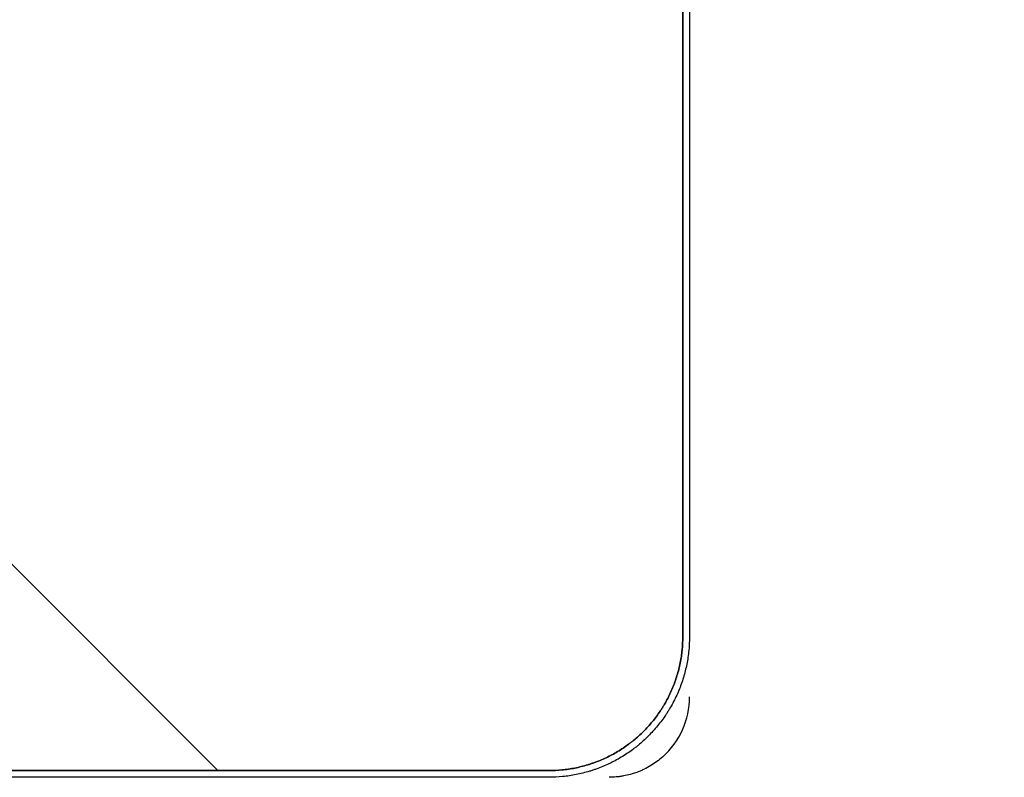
# Model space of a CAD drawing. Header units: millimetres. Extents: x -6500 to 4200, y 0 to 5940.
# Tile 88 of 157: x 356 to 393, y 1793 to 1821. Entities that reach past the tile are written whole.
import ezdxf

# ---------------------------------------------------------------- set-up
doc = ezdxf.new("R2010")
doc.units = ezdxf.units.MM
doc.layers.add('153', color=250, linetype='Continuous')

msp = doc.modelspace()

# ---------------------------------------------------------------- hatches: boundary and pattern name
at = {"layer": '153', "linetype": 'Continuous', "lineweight": -3}
h = msp.add_hatch(dxfattribs=at)
h.set_pattern_fill('ANSI31', color=256, scale=30, angle=89.954, style=0)
edge = h.paths.add_edge_path(flags=0)
edge.add_line((333.021, 1892.869), (388.021, 1892.869))
edge.add_spline(control_points=[(388.021, 1892.869), (388.186, 1892.869), (388.515, 1892.853), (388.839, 1892.805), (389.082, 1892.756), (389.162, 1892.738), (389.322, 1892.698), (389.401, 1892.676), (389.635, 1892.604), (389.942, 1892.494), (390.236, 1892.355), (390.453, 1892.239), (390.524, 1892.199), (390.63, 1892.135), (390.665, 1892.113), (390.735, 1892.069), (390.769, 1892.047), (390.94, 1891.932), (391.202, 1891.738), (391.443, 1891.519), (391.673, 1891.288), (391.783, 1891.167), (391.914, 1891.008), (391.94, 1890.975), (391.99, 1890.91), (392.015, 1890.878), (392.088, 1890.779), (392.135, 1890.712), (392.271, 1890.508), (392.439, 1890.229), (392.578, 1889.934), (392.672, 1889.707), (392.702, 1889.63), (392.743, 1889.514), (392.757, 1889.475), (392.782, 1889.397), (392.795, 1889.358), (392.854, 1889.161), (392.933, 1888.845), (392.981, 1888.523), (393.013, 1888.198), (393.021, 1888.034), (393.021, 1887.869)], knot_values=[0, 0, 0, 0, 0.0625, 0.125, 0.125, 0.15625, 0.15625, 0.1875, 0.1875, 0.25, 0.3125, 0.3125, 0.34375, 0.34375, 0.359375, 0.359375, 0.375, 0.375, 0.4375, 0.5, 0.5, 0.5625, 0.5625, 0.578125, 0.578125, 0.59375, 0.59375, 0.625, 0.625, 0.6875, 0.75, 0.75, 0.78125, 0.78125, 0.796875, 0.796875, 0.8125, 0.8125, 0.875, 0.9375, 0.9375, 1, 1, 1, 1], degree=3, periodic=0)
edge.add_line((393.021, 1887.869), (393.021, 1830.619))
edge.add_line((393.021, 1830.619), (389.271, 1830.619))
edge.add_line((389.271, 1830.619), (389.271, 1838.619))
edge.add_line((389.271, 1838.619), (385.271, 1838.619))
edge.add_line((385.271, 1838.619), (385.271, 1830.619))
edge.add_line((385.271, 1830.619), (381.271, 1830.619))
edge.add_line((381.271, 1830.619), (381.271, 1828.869))
edge.add_line((381.021, 1828.869), (381.021, 1797.869))
edge.add_spline(control_points=[(381.021, 1797.869), (381.021, 1797.704), (381.005, 1797.376), (380.957, 1797.051), (380.908, 1796.809), (380.89, 1796.728), (380.85, 1796.569), (380.828, 1796.49), (380.756, 1796.255), (380.646, 1795.949), (380.507, 1795.654), (380.391, 1795.438), (380.351, 1795.367), (380.287, 1795.261), (380.265, 1795.226), (380.221, 1795.156), (380.199, 1795.121), (380.085, 1794.951), (379.89, 1794.689), (379.671, 1794.448), (379.44, 1794.217), (379.319, 1794.107), (379.16, 1793.977), (379.127, 1793.951), (379.063, 1793.9), (379.03, 1793.875), (378.931, 1793.802), (378.864, 1793.755), (378.66, 1793.619), (378.381, 1793.452), (378.086, 1793.313), (377.859, 1793.218), (377.782, 1793.189), (377.666, 1793.147), (377.627, 1793.134), (377.549, 1793.108), (377.51, 1793.096), (377.313, 1793.036), (376.997, 1792.957), (376.675, 1792.909), (376.35, 1792.877), (376.186, 1792.869), (376.021, 1792.869)], knot_values=[0, 0, 0, 0, 0.0625, 0.125, 0.125, 0.15625, 0.15625, 0.1875, 0.1875, 0.25, 0.3125, 0.3125, 0.34375, 0.34375, 0.359375, 0.359375, 0.375, 0.375, 0.4375, 0.5, 0.5, 0.5625, 0.5625, 0.578125, 0.578125, 0.59375, 0.59375, 0.625, 0.625, 0.6875, 0.75, 0.75, 0.78125, 0.78125, 0.796875, 0.796875, 0.8125, 0.8125, 0.875, 0.9375, 0.9375, 1, 1, 1, 1], degree=3, periodic=0)
edge.add_line((376.021, 1792.869), (347.021, 1792.869))
edge.add_spline(control_points=[(347.021, 1792.869), (346.856, 1792.869), (346.528, 1792.886), (346.203, 1792.934), (345.961, 1792.982), (345.88, 1793), (345.721, 1793.041), (345.642, 1793.063), (345.407, 1793.134), (345.101, 1793.244), (344.806, 1793.384), (344.59, 1793.499), (344.519, 1793.54), (344.413, 1793.603), (344.378, 1793.625), (344.308, 1793.669), (344.273, 1793.692), (344.103, 1793.806), (343.841, 1794.001), (343.6, 1794.22), (343.369, 1794.45), (343.259, 1794.572), (343.129, 1794.731), (343.103, 1794.763), (343.052, 1794.828), (343.027, 1794.861), (342.954, 1794.96), (342.907, 1795.027), (342.771, 1795.23), (342.604, 1795.51), (342.465, 1795.805), (342.371, 1796.032), (342.341, 1796.108), (342.299, 1796.225), (342.286, 1796.264), (342.26, 1796.342), (342.248, 1796.381), (342.188, 1796.577), (342.109, 1796.894), (342.061, 1797.216), (342.029, 1797.54), (342.021, 1797.704), (342.021, 1797.869)], knot_values=[0, 0, 0, 0, 0.0625, 0.125, 0.125, 0.15625, 0.15625, 0.1875, 0.1875, 0.25, 0.3125, 0.3125, 0.34375, 0.34375, 0.359375, 0.359375, 0.375, 0.375, 0.4375, 0.5, 0.5, 0.5625, 0.5625, 0.578125, 0.578125, 0.59375, 0.59375, 0.625, 0.625, 0.6875, 0.75, 0.75, 0.78125, 0.78125, 0.796875, 0.796875, 0.8125, 0.8125, 0.875, 0.9375, 0.9375, 1, 1, 1, 1], degree=3, periodic=0)
edge.add_line((342.021, 1797.869), (342.021, 1838.869))
edge.add_line((342.021, 1838.869), (337.521, 1838.869))
edge.add_line((337.521, 1838.869), (337.521, 1807.869))
edge.add_line((337.521, 1807.869), (333.021, 1807.869))
edge.add_line((333.021, 1807.869), (333.021, 1892.869))

# ---------------------------------------------------------------- linework, layer by layer
for p, q in [((381.021, 1828.869), (381.021, 1797.869)), ((381.021, 1828.869), (381.021, 1797.869)), ((381.021, 1797.869), (381.021, 1828.369)), ((381.021, 1797.869), (381.021, 1828.369)), ((381.271, 1828.369), (381.271, 1797.869)), ((381.271, 1828.369), (381.271, 1797.869)), ((347.021, 1792.869), (376.021, 1792.869)), ((376.021, 1792.869), (347.021, 1792.869)), ((376.021, 1792.869), (347.021, 1792.869)), ((347.021, 1792.869), (376.021, 1792.869)), ((376.021, 1792.619), (347.021, 1792.619)), ((376.021, 1792.619), (347.021, 1792.619))]:
    msp.add_line(p, q, dxfattribs=at)
msp.add_arc((378.271, 1795.619), 3, 311.8103, 0, dxfattribs=at)
msp.add_arc((378.271, 1795.619), 3, 311.8103, 0, dxfattribs=at)
for points, knots in [([(376.021, 1792.869), (376.186, 1792.869), (376.35, 1792.877), (376.675, 1792.909), (376.997, 1792.957), (377.313, 1793.036), (377.51, 1793.096), (377.549, 1793.108), (377.627, 1793.134), (377.666, 1793.147), (377.782, 1793.189), (377.859, 1793.218), (378.086, 1793.313), (378.381, 1793.452), (378.66, 1793.619), (378.864, 1793.755), (378.931, 1793.802), (379.03, 1793.875), (379.063, 1793.9), (379.127, 1793.951), (379.16, 1793.977), (379.319, 1794.107), (379.44, 1794.217), (379.671, 1794.448), (379.89, 1794.689), (380.085, 1794.951), (380.199, 1795.121), (380.221, 1795.156), (380.265, 1795.226), (380.287, 1795.261), (380.351, 1795.367), (380.391, 1795.438), (380.507, 1795.654), (380.646, 1795.949), (380.756, 1796.255), (380.828, 1796.49), (380.85, 1796.569), (380.89, 1796.728), (380.908, 1796.809), (380.957, 1797.051), (381.005, 1797.376), (381.021, 1797.704), (381.021, 1797.869)], [0, 0, 0, 0, 0.0625, 0.0625, 0.125, 0.1875, 0.1875, 0.203125, 0.203125, 0.21875, 0.21875, 0.25, 0.25, 0.3125, 0.375, 0.375, 0.40625, 0.40625, 0.421875, 0.421875, 0.4375, 0.4375, 0.5, 0.5, 0.5625, 0.625, 0.625, 0.640625, 0.640625, 0.65625, 0.65625, 0.6875, 0.6875, 0.75, 0.8125, 0.8125, 0.84375, 0.84375, 0.875, 0.875, 0.9375, 1, 1, 1, 1]), ([(381.271, 1797.869), (381.271, 1797.696), (381.254, 1797.351), (381.203, 1797.01), (381.153, 1796.756), (381.133, 1796.671), (381.091, 1796.504), (381.068, 1796.421), (380.993, 1796.175), (380.878, 1795.853), (380.731, 1795.543), (380.61, 1795.316), (380.567, 1795.241), (380.5, 1795.13), (380.478, 1795.093), (380.431, 1795.02), (380.408, 1794.984), (380.288, 1794.805), (380.083, 1794.53), (379.853, 1794.277), (379.611, 1794.035), (379.484, 1793.919), (379.317, 1793.782), (379.283, 1793.755), (379.215, 1793.702), (379.18, 1793.676), (379.076, 1793.599), (379.006, 1793.549), (378.792, 1793.407), (378.499, 1793.231), (378.189, 1793.085), (377.951, 1792.986), (377.87, 1792.955), (377.748, 1792.911), (377.707, 1792.897), (377.625, 1792.87), (377.584, 1792.857), (377.378, 1792.795), (377.045, 1792.712), (376.707, 1792.661), (376.366, 1792.628), (376.195, 1792.619), (376.021, 1792.619)], [0, 0, 0, 0, 0.0625, 0.125, 0.125, 0.15625, 0.15625, 0.1875, 0.1875, 0.25, 0.3125, 0.3125, 0.34375, 0.34375, 0.359375, 0.359375, 0.375, 0.375, 0.4375, 0.5, 0.5, 0.5625, 0.5625, 0.578125, 0.578125, 0.59375, 0.59375, 0.625, 0.625, 0.6875, 0.75, 0.75, 0.78125, 0.78125, 0.796875, 0.796875, 0.8125, 0.8125, 0.875, 0.9375, 0.9375, 1, 1, 1, 1]), ([(381.021, 1797.869), (381.021, 1797.704), (381.005, 1797.376), (380.957, 1797.051), (380.908, 1796.809), (380.89, 1796.728), (380.85, 1796.569), (380.828, 1796.49), (380.756, 1796.255), (380.646, 1795.949), (380.507, 1795.654), (380.391, 1795.438), (380.351, 1795.367), (380.287, 1795.261), (380.265, 1795.226), (380.221, 1795.156), (380.199, 1795.121), (380.085, 1794.951), (379.89, 1794.689), (379.671, 1794.448), (379.44, 1794.217), (379.319, 1794.107), (379.16, 1793.977), (379.127, 1793.951), (379.063, 1793.9), (379.03, 1793.875), (378.931, 1793.802), (378.864, 1793.755), (378.66, 1793.619), (378.381, 1793.452), (378.086, 1793.313), (377.859, 1793.218), (377.782, 1793.189), (377.666, 1793.147), (377.627, 1793.134), (377.549, 1793.108), (377.51, 1793.096), (377.313, 1793.036), (376.997, 1792.957), (376.675, 1792.909), (376.35, 1792.877), (376.186, 1792.869), (376.021, 1792.869)], [0, 0, 0, 0, 0.0625, 0.125, 0.125, 0.15625, 0.15625, 0.1875, 0.1875, 0.25, 0.3125, 0.3125, 0.34375, 0.34375, 0.359375, 0.359375, 0.375, 0.375, 0.4375, 0.5, 0.5, 0.5625, 0.5625, 0.578125, 0.578125, 0.59375, 0.59375, 0.625, 0.625, 0.6875, 0.75, 0.75, 0.78125, 0.78125, 0.796875, 0.796875, 0.8125, 0.8125, 0.875, 0.9375, 0.9375, 1, 1, 1, 1]), ([(381.021, 1797.869), (381.021, 1797.704), (381.005, 1797.376), (380.957, 1797.051), (380.908, 1796.809), (380.89, 1796.728), (380.85, 1796.569), (380.828, 1796.49), (380.756, 1796.255), (380.646, 1795.949), (380.507, 1795.654), (380.391, 1795.438), (380.351, 1795.367), (380.287, 1795.261), (380.265, 1795.226), (380.221, 1795.156), (380.199, 1795.121), (380.085, 1794.951), (379.89, 1794.689), (379.671, 1794.448), (379.44, 1794.217), (379.319, 1794.107), (379.16, 1793.977), (379.127, 1793.951), (379.063, 1793.9), (379.03, 1793.875), (378.931, 1793.802), (378.864, 1793.755), (378.66, 1793.619), (378.381, 1793.452), (378.086, 1793.313), (377.859, 1793.218), (377.782, 1793.189), (377.666, 1793.147), (377.627, 1793.134), (377.549, 1793.108), (377.51, 1793.096), (377.313, 1793.036), (376.997, 1792.957), (376.675, 1792.909), (376.35, 1792.877), (376.186, 1792.869), (376.021, 1792.869)], [0, 0, 0, 0, 0.0625, 0.125, 0.125, 0.15625, 0.15625, 0.1875, 0.1875, 0.25, 0.3125, 0.3125, 0.34375, 0.34375, 0.359375, 0.359375, 0.375, 0.375, 0.4375, 0.5, 0.5, 0.5625, 0.5625, 0.578125, 0.578125, 0.59375, 0.59375, 0.625, 0.625, 0.6875, 0.75, 0.75, 0.78125, 0.78125, 0.796875, 0.796875, 0.8125, 0.8125, 0.875, 0.9375, 0.9375, 1, 1, 1, 1]), ([(376.021, 1792.869), (376.186, 1792.869), (376.35, 1792.877), (376.675, 1792.909), (376.997, 1792.957), (377.313, 1793.036), (377.51, 1793.096), (377.549, 1793.108), (377.627, 1793.134), (377.666, 1793.147), (377.782, 1793.189), (377.859, 1793.218), (378.086, 1793.313), (378.381, 1793.452), (378.66, 1793.619), (378.864, 1793.755), (378.931, 1793.802), (379.03, 1793.875), (379.063, 1793.9), (379.127, 1793.951), (379.16, 1793.977), (379.319, 1794.107), (379.44, 1794.217), (379.671, 1794.448), (379.89, 1794.689), (380.085, 1794.951), (380.199, 1795.121), (380.221, 1795.156), (380.265, 1795.226), (380.287, 1795.261), (380.351, 1795.367), (380.391, 1795.438), (380.507, 1795.654), (380.646, 1795.949), (380.756, 1796.255), (380.828, 1796.49), (380.85, 1796.569), (380.89, 1796.728), (380.908, 1796.809), (380.957, 1797.051), (381.005, 1797.376), (381.021, 1797.704), (381.021, 1797.869)], [0, 0, 0, 0, 0.0625, 0.0625, 0.125, 0.1875, 0.1875, 0.203125, 0.203125, 0.21875, 0.21875, 0.25, 0.25, 0.3125, 0.375, 0.375, 0.40625, 0.40625, 0.421875, 0.421875, 0.4375, 0.4375, 0.5, 0.5, 0.5625, 0.625, 0.625, 0.640625, 0.640625, 0.65625, 0.65625, 0.6875, 0.6875, 0.75, 0.8125, 0.8125, 0.84375, 0.84375, 0.875, 0.875, 0.9375, 1, 1, 1, 1]), ([(381.271, 1797.869), (381.271, 1797.696), (381.254, 1797.351), (381.203, 1797.01), (381.153, 1796.756), (381.133, 1796.671), (381.091, 1796.504), (381.068, 1796.421), (380.993, 1796.175), (380.878, 1795.853), (380.731, 1795.543), (380.61, 1795.316), (380.567, 1795.241), (380.5, 1795.13), (380.478, 1795.093), (380.431, 1795.02), (380.408, 1794.984), (380.288, 1794.805), (380.083, 1794.53), (379.853, 1794.277), (379.611, 1794.035), (379.484, 1793.919), (379.317, 1793.782), (379.283, 1793.755), (379.215, 1793.702), (379.18, 1793.676), (379.076, 1793.599), (379.006, 1793.549), (378.792, 1793.407), (378.499, 1793.231), (378.189, 1793.085), (377.951, 1792.986), (377.87, 1792.955), (377.748, 1792.911), (377.707, 1792.897), (377.625, 1792.87), (377.584, 1792.857), (377.378, 1792.795), (377.045, 1792.712), (376.707, 1792.661), (376.366, 1792.628), (376.195, 1792.619), (376.021, 1792.619)], [0, 0, 0, 0, 0.0625, 0.125, 0.125, 0.15625, 0.15625, 0.1875, 0.1875, 0.25, 0.3125, 0.3125, 0.34375, 0.34375, 0.359375, 0.359375, 0.375, 0.375, 0.4375, 0.5, 0.5, 0.5625, 0.5625, 0.578125, 0.578125, 0.59375, 0.59375, 0.625, 0.625, 0.6875, 0.75, 0.75, 0.78125, 0.78125, 0.796875, 0.796875, 0.8125, 0.8125, 0.875, 0.9375, 0.9375, 1, 1, 1, 1]), ([(380.271, 1793.383), (380.202, 1793.321), (380.058, 1793.204), (379.83, 1793.051), (379.668, 1792.963), (379.544, 1792.902), (379.502, 1792.883), (379.417, 1792.846), (379.374, 1792.829), (379.16, 1792.748), (378.985, 1792.7), (378.764, 1792.66), (378.719, 1792.653), (378.63, 1792.64), (378.585, 1792.635), (378.45, 1792.623), (378.361, 1792.619), (378.271, 1792.619)], [0, 0, 0, 0, 0.125, 0.25, 0.375, 0.375, 0.4375, 0.4375, 0.5, 0.5, 0.75, 0.75, 0.8125, 0.8125, 0.875, 0.875, 1, 1, 1, 1]), ([(380.271, 1793.383), (380.202, 1793.321), (380.058, 1793.204), (379.83, 1793.051), (379.668, 1792.963), (379.544, 1792.902), (379.502, 1792.883), (379.417, 1792.846), (379.374, 1792.829), (379.16, 1792.748), (378.985, 1792.7), (378.764, 1792.66), (378.719, 1792.653), (378.63, 1792.64), (378.585, 1792.635), (378.45, 1792.623), (378.361, 1792.619), (378.271, 1792.619)], [0, 0, 0, 0, 0.125, 0.25, 0.375, 0.375, 0.4375, 0.4375, 0.5, 0.5, 0.75, 0.75, 0.8125, 0.8125, 0.875, 0.875, 1, 1, 1, 1])]:
    msp.add_open_spline(points, degree=3, knots=knots, dxfattribs=at)

doc.saveas('drawing.dxf')
